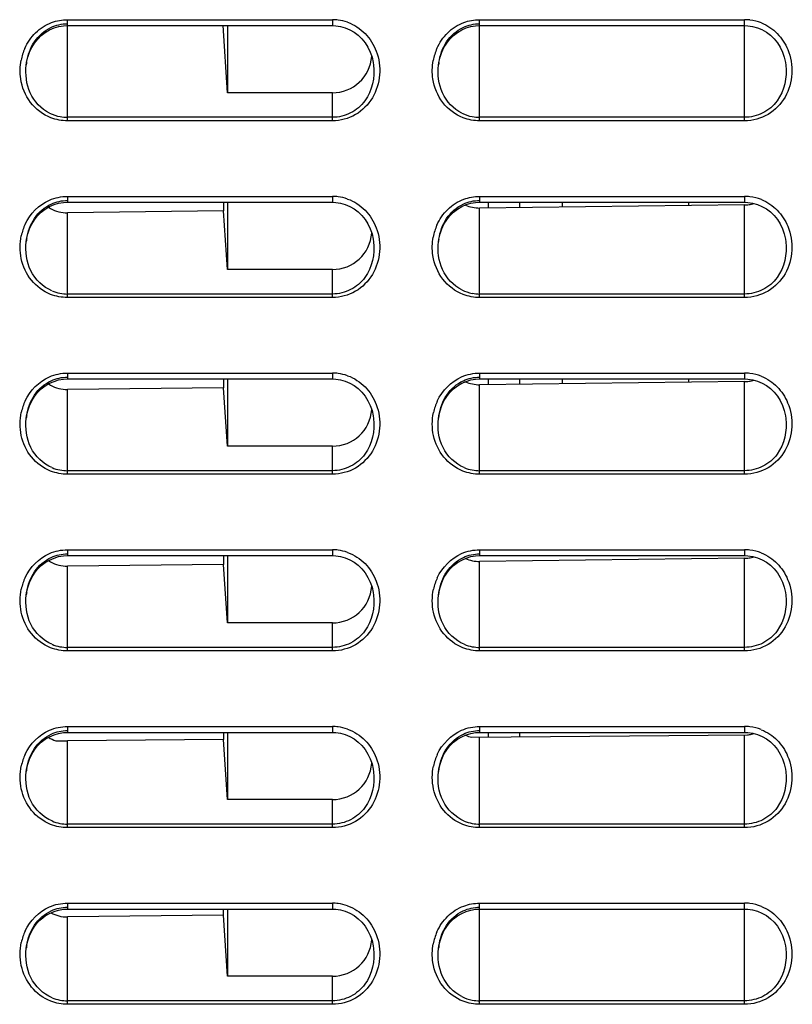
# Model space of a CAD drawing. Header units: millimetres. Extents: x 0 to 1200, y 0 to 1150.
# Tile 21 of 80: x 188 to 227, y 555 to 605. Entities that reach past the tile are written whole.
import ezdxf

# ---------------------------------------------------------------- set-up
doc = ezdxf.new("R2010")
doc.units = ezdxf.units.MM
doc.header["$LTSCALE"] = 74.962963
doc.layers.get('0').update_dxf_attribs({"linetype": 'CONTINUOUS'})
doc.layers.add('00_COMPONENTS', color=7, linetype='CONTINUOUS')

msp = doc.modelspace()

# ---------------------------------------------------------------- linework, layer by layer
at = {"color": 7, "linetype": 'CONTINUOUS'}
for p, q in [((189.213, 604.242), (189.442, 604.342)), ((189.442, 604.342), (189.679, 604.412)), ((189.679, 604.412), (189.92, 604.452)), ((189.92, 604.452), (190.124, 604.462)), ((190.124, 604.462), (203.624, 604.462)), ((198.279, 601.039), (198.053, 604.462)), ((198.279, 604.462), (198.279, 601.039)), ((203.624, 604.462), (203.792, 604.455)), ((203.792, 604.455), (204.036, 604.419)), ((204.036, 604.419), (204.278, 604.352)), ((204.278, 604.352), (204.511, 604.254)), ((210.213, 604.242), (210.442, 604.342)), ((210.442, 604.342), (210.679, 604.412)), ((210.679, 604.412), (210.92, 604.452)), ((210.92, 604.452), (211.124, 604.462)), ((211.124, 604.462), (224.624, 604.462)), ((224.624, 604.462), (224.79, 604.455)), ((224.79, 604.455), (225.034, 604.419)), ((225.034, 604.419), (225.275, 604.353)), ((225.275, 604.353), (225.509, 604.255)), ((188.608, 603.775), (188.792, 603.957)), ((188.792, 603.957), (188.995, 604.113)), ((188.995, 604.113), (189.213, 604.242)), ((204.511, 604.254), (204.733, 604.126)), ((204.733, 604.126), (204.94, 603.97)), ((204.94, 603.97), (205.127, 603.788)), ((209.609, 603.775), (209.793, 603.957)), ((209.793, 603.957), (209.995, 604.113)), ((209.995, 604.113), (210.213, 604.242)), ((225.509, 604.255), (225.731, 604.128)), ((225.731, 604.128), (225.938, 603.972)), ((225.938, 603.972), (226.126, 603.79)), ((188.192, 603.104), (188.306, 603.346)), ((188.306, 603.346), (188.446, 603.57)), ((188.446, 603.57), (188.608, 603.775)), ((205.127, 603.788), (205.293, 603.582)), ((205.293, 603.582), (205.436, 603.356)), ((205.436, 603.356), (205.552, 603.112)), ((209.192, 603.104), (209.307, 603.346)), ((209.307, 603.346), (209.446, 603.571)), ((209.446, 603.571), (209.609, 603.775)), ((226.126, 603.79), (226.292, 603.584)), ((226.292, 603.584), (226.435, 603.358)), ((226.435, 603.358), (226.552, 603.113)), ((188.046, 602.58), (188.105, 602.847)), ((188.105, 602.847), (188.192, 603.104)), ((205.552, 603.112), (205.641, 602.853)), ((205.641, 602.853), (205.701, 602.583)), ((209.046, 602.58), (209.105, 602.848)), ((209.105, 602.848), (209.192, 603.104)), ((226.552, 603.113), (226.641, 602.854)), ((226.641, 602.854), (226.701, 602.583)), ((188.028, 602.453), (188.046, 602.58)), ((188.028, 602.453), (188.029, 602.461)), ((205.701, 602.583), (205.72, 602.454)), ((209.028, 602.453), (209.046, 602.58)), ((209.028, 602.453), (209.029, 602.461)), ((226.701, 602.583), (226.72, 602.451)), ((203.624, 601.039), (198.279, 601.039)), ((189.211, 595.241), (189.44, 595.341)), ((189.44, 595.341), (189.677, 595.412)), ((189.677, 595.412), (189.918, 595.452)), ((189.918, 595.452), (190.124, 595.462)), ((190.124, 595.462), (203.624, 595.462)), ((198.083, 595.462), (198.083, 595.019)), ((198.279, 595.462), (198.279, 592.039)), ((203.624, 595.462), (203.792, 595.455)), ((203.792, 595.455), (204.036, 595.419)), ((204.036, 595.419), (204.278, 595.352)), ((204.278, 595.352), (204.511, 595.254)), ((210.213, 595.242), (210.442, 595.342)), ((210.442, 595.342), (210.679, 595.412)), ((210.679, 595.412), (210.92, 595.452)), ((210.92, 595.452), (211.124, 595.462)), ((211.124, 595.462), (224.624, 595.462)), ((224.624, 595.327), (211.124, 595.17)), ((224.624, 595.462), (224.79, 595.455)), ((224.79, 595.455), (225.034, 595.419)), ((225.034, 595.419), (225.275, 595.353)), ((225.275, 595.353), (225.509, 595.255)), ((188.607, 594.773), (188.791, 594.955)), ((188.791, 594.955), (188.993, 595.112)), ((188.993, 595.112), (189.211, 595.241)), ((198.083, 595.019), (190.124, 594.926)), ((198.279, 592.039), (198.083, 595.019)), ((204.511, 595.254), (204.733, 595.126)), ((204.733, 595.126), (204.94, 594.97)), ((204.94, 594.97), (205.127, 594.788)), ((209.609, 594.775), (209.793, 594.957)), ((209.793, 594.957), (209.995, 595.113)), ((209.995, 595.113), (210.213, 595.242)), ((225.509, 595.255), (225.731, 595.128)), ((225.731, 595.128), (225.938, 594.972)), ((225.938, 594.972), (226.126, 594.79)), ((188.192, 594.102), (188.306, 594.344)), ((188.306, 594.344), (188.445, 594.569)), ((188.445, 594.569), (188.607, 594.773)), ((205.127, 594.788), (205.293, 594.582)), ((205.293, 594.582), (205.436, 594.356)), ((205.436, 594.356), (205.552, 594.112)), ((209.192, 594.104), (209.306, 594.346)), ((209.306, 594.346), (209.446, 594.571)), ((209.446, 594.571), (209.609, 594.775)), ((226.126, 594.79), (226.292, 594.584)), ((226.292, 594.584), (226.435, 594.358)), ((226.435, 594.358), (226.551, 594.113)), ((188.046, 593.58), (188.105, 593.847)), ((188.105, 593.847), (188.192, 594.102)), ((205.552, 594.112), (205.641, 593.853)), ((205.641, 593.853), (205.701, 593.583)), ((209.046, 593.58), (209.105, 593.848)), ((209.105, 593.848), (209.192, 594.104)), ((226.551, 594.113), (226.641, 593.854)), ((226.641, 593.854), (226.701, 593.583)), ((188.028, 593.453), (188.046, 593.58)), ((188.028, 593.453), (188.029, 593.461)), ((205.701, 593.583), (205.72, 593.454)), ((209.028, 593.453), (209.046, 593.58)), ((209.028, 593.453), (209.029, 593.461)), ((226.701, 593.583), (226.72, 593.451)), ((203.624, 592.039), (198.279, 592.039)), ((189.211, 586.241), (189.44, 586.341)), ((189.44, 586.341), (189.677, 586.412)), ((189.677, 586.412), (189.918, 586.452)), ((189.918, 586.452), (190.124, 586.462)), ((190.124, 586.462), (203.624, 586.462)), ((198.083, 586.462), (198.083, 586.019)), ((198.279, 586.462), (198.279, 583.039)), ((203.624, 586.462), (203.792, 586.455)), ((203.792, 586.455), (204.036, 586.419)), ((204.036, 586.419), (204.278, 586.352)), ((204.278, 586.352), (204.511, 586.254)), ((210.211, 586.241), (210.44, 586.341)), ((210.44, 586.341), (210.677, 586.412)), ((210.677, 586.412), (210.919, 586.452)), ((210.919, 586.452), (211.124, 586.462)), ((211.124, 586.462), (224.624, 586.462)), ((224.624, 586.327), (211.124, 586.17)), ((224.624, 586.462), (224.79, 586.455)), ((224.79, 586.455), (225.035, 586.419)), ((225.035, 586.419), (225.276, 586.352)), ((225.276, 586.352), (225.51, 586.255)), ((188.607, 585.773), (188.791, 585.955)), ((188.791, 585.955), (188.993, 586.112)), ((188.993, 586.112), (189.211, 586.241)), ((198.083, 586.019), (190.124, 585.926)), ((198.279, 583.039), (198.083, 586.019)), ((204.511, 586.254), (204.733, 586.126)), ((204.733, 586.126), (204.94, 585.97)), ((204.94, 585.97), (205.127, 585.788)), ((205.127, 585.788), (205.293, 585.582)), ((209.607, 585.774), (209.791, 585.955)), ((209.791, 585.955), (209.993, 586.112)), ((209.993, 586.112), (210.211, 586.241)), ((225.51, 586.255), (225.731, 586.127)), ((225.731, 586.127), (225.938, 585.971)), ((225.938, 585.971), (226.126, 585.789)), ((226.126, 585.789), (226.293, 585.583)), ((188.192, 585.102), (188.306, 585.344)), ((188.306, 585.344), (188.445, 585.569)), ((188.445, 585.569), (188.607, 585.773)), ((205.293, 585.582), (205.436, 585.356)), ((205.436, 585.356), (205.552, 585.112)), ((209.192, 585.103), (209.306, 585.344)), ((209.306, 585.344), (209.445, 585.569)), ((209.445, 585.569), (209.607, 585.774)), ((226.293, 585.583), (226.435, 585.357)), ((226.435, 585.357), (226.552, 585.112)), ((188.046, 584.58), (188.105, 584.847)), ((188.105, 584.847), (188.192, 585.102)), ((205.552, 585.112), (205.641, 584.853)), ((205.641, 584.853), (205.701, 584.583)), ((209.046, 584.58), (209.105, 584.847)), ((209.105, 584.847), (209.192, 585.103)), ((226.552, 585.112), (226.641, 584.853)), ((226.641, 584.853), (226.701, 584.583)), ((188.028, 584.453), (188.046, 584.58)), ((188.028, 584.453), (188.029, 584.461)), ((205.701, 584.583), (205.72, 584.454)), ((209.028, 584.453), (209.046, 584.58)), ((209.028, 584.453), (209.029, 584.461)), ((226.701, 584.583), (226.719, 584.454)), ((203.624, 583.039), (198.279, 583.039)), ((189.211, 577.241), (189.44, 577.341)), ((189.44, 577.341), (189.677, 577.412)), ((189.677, 577.412), (189.918, 577.452)), ((189.918, 577.452), (190.124, 577.462)), ((190.124, 577.462), (203.624, 577.462)), ((198.083, 577.462), (198.083, 577.019)), ((198.279, 577.462), (198.279, 574.039)), ((203.624, 577.462), (203.792, 577.455)), ((203.792, 577.455), (204.036, 577.419)), ((204.036, 577.419), (204.278, 577.352)), ((204.278, 577.352), (204.511, 577.254)), ((210.211, 577.241), (210.44, 577.341)), ((210.44, 577.341), (210.677, 577.412)), ((210.677, 577.412), (210.919, 577.452)), ((210.919, 577.452), (211.124, 577.462)), ((211.124, 577.462), (224.624, 577.462)), ((224.624, 577.327), (211.124, 577.17)), ((224.624, 577.462), (224.79, 577.455)), ((224.79, 577.455), (225.035, 577.419)), ((225.035, 577.419), (225.276, 577.352)), ((225.276, 577.352), (225.51, 577.255)), ((188.445, 576.569), (188.607, 576.773)), ((188.607, 576.773), (188.791, 576.955)), ((188.791, 576.955), (188.993, 577.112)), ((188.993, 577.112), (189.211, 577.241)), ((198.083, 577.019), (190.124, 576.926)), ((198.279, 574.039), (198.083, 577.019)), ((204.511, 577.254), (204.733, 577.126)), ((204.733, 577.126), (204.94, 576.97)), ((204.94, 576.97), (205.127, 576.788)), ((205.127, 576.788), (205.293, 576.582)), ((209.445, 576.569), (209.607, 576.774)), ((209.607, 576.774), (209.791, 576.955)), ((209.791, 576.955), (209.993, 577.112)), ((209.993, 577.112), (210.211, 577.241)), ((225.51, 577.255), (225.731, 577.127)), ((225.731, 577.127), (225.938, 576.971)), ((225.938, 576.971), (226.126, 576.789)), ((226.126, 576.789), (226.293, 576.583)), ((188.192, 576.102), (188.306, 576.344)), ((188.306, 576.344), (188.445, 576.569)), ((205.293, 576.582), (205.436, 576.356)), ((205.436, 576.356), (205.552, 576.112)), ((209.192, 576.103), (209.306, 576.344)), ((209.306, 576.344), (209.445, 576.569)), ((226.293, 576.583), (226.435, 576.357)), ((226.435, 576.357), (226.552, 576.112)), ((188.046, 575.58), (188.105, 575.847)), ((188.105, 575.847), (188.192, 576.102)), ((205.552, 576.112), (205.641, 575.853)), ((205.641, 575.853), (205.701, 575.583)), ((209.046, 575.58), (209.105, 575.847)), ((209.105, 575.847), (209.192, 576.103)), ((226.552, 576.112), (226.641, 575.853)), ((226.641, 575.853), (226.701, 575.583)), ((188.028, 575.453), (188.046, 575.58)), ((188.028, 575.453), (188.029, 575.461)), ((205.701, 575.583), (205.72, 575.454)), ((209.028, 575.453), (209.046, 575.58)), ((209.028, 575.453), (209.029, 575.461)), ((226.701, 575.583), (226.719, 575.454)), ((203.624, 574.039), (198.279, 574.039)), ((188.993, 568.112), (189.211, 568.241)), ((189.211, 568.241), (189.44, 568.341)), ((189.44, 568.341), (189.677, 568.412)), ((189.677, 568.412), (189.919, 568.452)), ((189.919, 568.452), (190.124, 568.462)), ((190.124, 568.462), (203.624, 568.462)), ((198.083, 568.462), (198.083, 568.101)), ((198.279, 568.462), (198.279, 565.039)), ((203.624, 568.462), (203.792, 568.455)), ((203.792, 568.455), (204.036, 568.419)), ((204.036, 568.419), (204.278, 568.352)), ((204.278, 568.352), (204.511, 568.254)), ((204.511, 568.254), (204.733, 568.126)), ((209.993, 568.112), (210.211, 568.241)), ((210.211, 568.241), (210.44, 568.341)), ((210.44, 568.341), (210.677, 568.412)), ((210.677, 568.412), (210.919, 568.452)), ((210.73, 568.212), (224.767, 568.334)), ((210.919, 568.452), (211.124, 568.462)), ((211.124, 568.462), (224.624, 568.462)), ((224.624, 568.462), (224.79, 568.455)), ((224.79, 568.455), (225.035, 568.419)), ((225.035, 568.419), (225.276, 568.352)), ((225.276, 568.352), (225.51, 568.255)), ((225.51, 568.255), (225.731, 568.127)), ((188.445, 567.569), (188.607, 567.773)), ((188.607, 567.773), (188.791, 567.955)), ((188.791, 567.955), (188.993, 568.112)), ((189.527, 568.027), (190.123, 568.032)), ((190.124, 568.042), (198.076, 568.12)), ((198.074, 568.101), (198.083, 568.101)), ((198.279, 565.039), (198.077, 568.101)), ((204.733, 568.126), (204.94, 567.97)), ((204.94, 567.97), (205.127, 567.788)), ((205.127, 567.788), (205.293, 567.582)), ((209.445, 567.569), (209.607, 567.774)), ((209.607, 567.774), (209.791, 567.955)), ((209.791, 567.955), (209.993, 568.112)), ((225.731, 568.127), (225.938, 567.971)), ((225.938, 567.971), (226.126, 567.789)), ((226.126, 567.789), (226.293, 567.583)), ((188.192, 567.102), (188.306, 567.344)), ((188.306, 567.344), (188.445, 567.569)), ((205.293, 567.582), (205.436, 567.356)), ((205.436, 567.356), (205.552, 567.112)), ((209.192, 567.103), (209.306, 567.344)), ((209.306, 567.344), (209.445, 567.569)), ((226.293, 567.583), (226.435, 567.357)), ((226.435, 567.357), (226.552, 567.112)), ((188.046, 566.58), (188.105, 566.847)), ((188.105, 566.847), (188.192, 567.102)), ((205.552, 567.112), (205.641, 566.853)), ((205.641, 566.853), (205.701, 566.583)), ((209.046, 566.58), (209.105, 566.847)), ((209.105, 566.847), (209.192, 567.103)), ((226.552, 567.112), (226.641, 566.853)), ((226.641, 566.853), (226.701, 566.583)), ((188.028, 566.453), (188.046, 566.58)), ((188.028, 566.453), (188.029, 566.461)), ((205.701, 566.583), (205.72, 566.454)), ((209.028, 566.453), (209.046, 566.58)), ((209.028, 566.453), (209.029, 566.461)), ((226.701, 566.583), (226.719, 566.454)), ((203.624, 565.039), (198.279, 565.039)), ((188.993, 559.112), (189.211, 559.241)), ((189.211, 559.241), (189.44, 559.341)), ((189.44, 559.341), (189.677, 559.412)), ((189.677, 559.412), (189.919, 559.452)), ((189.919, 559.452), (190.124, 559.462)), ((190.124, 559.462), (203.624, 559.462)), ((198.074, 559.152), (198.074, 559.462)), ((198.279, 559.462), (198.279, 556.039)), ((203.624, 559.462), (203.792, 559.455)), ((203.792, 559.455), (204.036, 559.419)), ((204.036, 559.419), (204.278, 559.352)), ((204.278, 559.352), (204.511, 559.254)), ((204.511, 559.254), (204.733, 559.126)), ((209.995, 559.113), (210.213, 559.242)), ((210.213, 559.242), (210.442, 559.342)), ((210.442, 559.342), (210.679, 559.412)), ((210.679, 559.412), (210.92, 559.452)), ((210.92, 559.452), (211.124, 559.462)), ((211.124, 559.462), (224.624, 559.462)), ((224.624, 559.462), (224.79, 559.455)), ((224.79, 559.455), (225.034, 559.419)), ((225.034, 559.419), (225.275, 559.353)), ((225.275, 559.353), (225.509, 559.255)), ((225.509, 559.255), (225.731, 559.128)), ((188.445, 558.569), (188.607, 558.773)), ((188.607, 558.773), (188.791, 558.955)), ((188.791, 558.955), (188.993, 559.112)), ((198.074, 559.152), (190.124, 559.059)), ((198.279, 556.039), (198.074, 559.152)), ((204.733, 559.126), (204.94, 558.97)), ((204.94, 558.97), (205.127, 558.788)), ((205.127, 558.788), (205.293, 558.582)), ((209.446, 558.571), (209.609, 558.775)), ((209.609, 558.775), (209.793, 558.957)), ((209.793, 558.957), (209.995, 559.113)), ((225.731, 559.128), (225.938, 558.972)), ((225.938, 558.972), (226.126, 558.79)), ((226.126, 558.79), (226.292, 558.584)), ((188.192, 558.102), (188.306, 558.344)), ((188.306, 558.344), (188.445, 558.569)), ((205.293, 558.582), (205.436, 558.356)), ((205.436, 558.356), (205.552, 558.112)), ((209.192, 558.104), (209.307, 558.346)), ((209.307, 558.346), (209.446, 558.571)), ((226.292, 558.584), (226.435, 558.358)), ((226.435, 558.358), (226.552, 558.113)), ((188.046, 557.58), (188.105, 557.847)), ((188.105, 557.847), (188.192, 558.102)), ((205.552, 558.112), (205.641, 557.853)), ((205.641, 557.853), (205.701, 557.583)), ((209.046, 557.58), (209.105, 557.848)), ((209.105, 557.848), (209.192, 558.104)), ((226.552, 558.113), (226.641, 557.854)), ((226.641, 557.854), (226.701, 557.583)), ((188.028, 557.453), (188.046, 557.58)), ((188.028, 557.453), (188.029, 557.461)), ((205.701, 557.583), (205.72, 557.454)), ((209.028, 557.453), (209.046, 557.58)), ((209.028, 557.453), (209.029, 557.461)), ((226.701, 557.583), (226.72, 557.451)), ((203.624, 556.039), (198.279, 556.039))]:
    msp.add_line(p, q, dxfattribs=at)
at = {"color": 9, "linetype": 'CONTINUOUS'}
for p, q in [((190.124, 599.61), (190.124, 604.762)), ((190.124, 604.762), (203.624, 604.762)), ((203.624, 604.762), (203.624, 604.462)), ((211.124, 599.61), (211.124, 604.762)), ((211.124, 604.762), (224.624, 604.762)), ((224.624, 599.61), (224.624, 604.762)), ((205.718, 602.461), (205.719, 602.454)), ((226.719, 602.461), (226.72, 602.451)), ((203.624, 599.61), (203.624, 601.039)), ((203.624, 599.79), (190.124, 599.79)), ((203.624, 599.61), (190.124, 599.61)), ((224.624, 599.79), (211.124, 599.79)), ((224.624, 599.61), (211.124, 599.61)), ((190.124, 595.762), (190.124, 595.462)), ((190.124, 595.762), (203.624, 595.762)), ((203.624, 595.762), (203.624, 595.462)), ((211.124, 595.762), (211.124, 595.462)), ((211.124, 595.762), (224.624, 595.762)), ((224.624, 595.762), (224.624, 595.462)), ((224.624, 590.61), (224.624, 595.327)), ((190.124, 590.61), (190.124, 594.926)), ((211.124, 590.61), (211.124, 595.17)), ((205.718, 593.461), (205.719, 593.454)), ((226.719, 593.461), (226.72, 593.451)), ((203.624, 590.61), (203.624, 592.039)), ((203.624, 590.79), (190.124, 590.79)), ((203.624, 590.61), (190.124, 590.61)), ((224.624, 590.79), (211.124, 590.79)), ((224.624, 590.61), (211.124, 590.61)), ((190.124, 586.762), (190.124, 586.462)), ((190.124, 586.762), (203.624, 586.762)), ((203.624, 586.762), (203.624, 586.462)), ((211.124, 586.762), (211.124, 586.462)), ((211.124, 586.762), (224.624, 586.762)), ((224.624, 586.762), (224.624, 586.462)), ((224.624, 581.61), (224.624, 586.327)), ((190.124, 581.61), (190.124, 585.926)), ((211.124, 581.61), (211.124, 586.17)), ((205.718, 584.461), (205.719, 584.454)), ((226.718, 584.461), (226.719, 584.454)), ((203.624, 581.61), (203.624, 583.039)), ((203.624, 581.79), (190.124, 581.79)), ((224.624, 581.79), (211.124, 581.79)), ((203.624, 581.61), (190.124, 581.61)), ((224.624, 581.61), (211.124, 581.61)), ((190.124, 577.762), (190.124, 577.462)), ((190.124, 577.762), (203.624, 577.762)), ((203.624, 577.762), (203.624, 577.462)), ((211.124, 577.762), (211.124, 577.462)), ((211.124, 577.762), (224.624, 577.762)), ((224.624, 577.762), (224.624, 577.462)), ((224.624, 572.61), (224.624, 577.327)), ((190.124, 572.61), (190.124, 576.926)), ((211.124, 572.61), (211.124, 577.17)), ((205.718, 575.461), (205.719, 575.454)), ((226.718, 575.461), (226.719, 575.454)), ((203.624, 572.61), (203.624, 574.039)), ((203.624, 572.79), (190.124, 572.79)), ((224.624, 572.79), (211.124, 572.79)), ((203.624, 572.61), (190.124, 572.61)), ((224.624, 572.61), (211.124, 572.61)), ((190.124, 568.762), (190.124, 568.462)), ((190.124, 568.762), (203.624, 568.762)), ((203.624, 568.762), (203.624, 568.462)), ((211.124, 568.762), (211.124, 568.462)), ((211.124, 568.762), (224.624, 568.762)), ((224.624, 568.762), (224.624, 568.462)), ((224.624, 563.61), (224.624, 568.333)), ((190.124, 563.61), (190.124, 568.042)), ((211.124, 563.61), (211.124, 568.215)), ((205.718, 566.461), (205.719, 566.454)), ((226.718, 566.461), (226.719, 566.454)), ((203.624, 563.61), (203.624, 565.039)), ((203.624, 563.79), (190.124, 563.79)), ((224.624, 563.79), (211.124, 563.79)), ((203.624, 563.61), (190.124, 563.61)), ((224.624, 563.61), (211.124, 563.61)), ((190.124, 559.762), (190.124, 559.462)), ((190.124, 559.762), (203.624, 559.762)), ((203.624, 559.762), (203.624, 559.462)), ((211.124, 554.61), (211.124, 559.762)), ((211.124, 559.762), (224.624, 559.762)), ((224.624, 554.61), (224.624, 559.762)), ((190.124, 554.61), (190.124, 559.059)), ((205.718, 557.461), (205.719, 557.454)), ((226.719, 557.461), (226.72, 557.451)), ((203.624, 554.61), (203.624, 556.039)), ((203.624, 554.79), (190.124, 554.79)), ((224.624, 554.79), (211.124, 554.79)), ((203.624, 554.61), (190.124, 554.61)), ((224.624, 554.61), (211.124, 554.61))]:
    msp.add_line(p, q, dxfattribs=at)
for centre, radius, start, end in [((203.623, 602.473), 2.289, 82.5214, 89.9901), ((203.62, 602.458), 2.305, 70.2919, 82.4952), ((224.623, 602.473), 2.29, 83.1658, 89.991), ((224.619, 602.454), 2.309, 68.1382, 83.1208), ((190.476, 602.182), 2.762, 156.0982, 169.2628), ((211.478, 602.182), 2.764, 156.293, 169.4974), ((203.623, 593.473), 2.289, 82.5214, 89.9901), ((203.62, 593.458), 2.305, 70.2919, 82.4952), ((224.623, 593.473), 2.29, 83.1637, 89.991), ((224.619, 593.454), 2.309, 68.1314, 83.1186), ((190.464, 593.186), 2.75, 154.9997, 167.9357), ((211.477, 593.182), 2.763, 156.1992, 169.3845), ((203.623, 584.473), 2.289, 82.5214, 89.9901), ((203.62, 584.458), 2.305, 70.2919, 82.4952), ((224.623, 584.473), 2.289, 83.2129, 89.9919), ((224.619, 584.454), 2.309, 68.2806, 83.169), ((190.464, 584.186), 2.75, 154.9997, 167.9357), ((211.466, 584.185), 2.752, 155.18, 168.1539), ((203.623, 575.473), 2.289, 82.5214, 89.9901), ((224.623, 575.473), 2.289, 83.2129, 89.9919), ((203.62, 575.458), 2.305, 70.2919, 82.4952), ((224.619, 575.454), 2.309, 68.2806, 83.169), ((190.464, 575.186), 2.75, 154.9997, 167.9357), ((211.466, 575.185), 2.752, 155.18, 168.1539), ((203.623, 566.473), 2.289, 82.5214, 89.9901), ((203.62, 566.458), 2.305, 70.2919, 82.4952), ((224.623, 566.473), 2.289, 83.2129, 89.9919), ((224.619, 566.454), 2.309, 68.2806, 83.169), ((190.464, 566.186), 2.75, 155.0776, 168.03), ((211.466, 566.185), 2.752, 155.2138, 168.1947), ((203.623, 557.473), 2.289, 82.5214, 89.9901), ((203.62, 557.458), 2.305, 70.2919, 82.4952), ((224.623, 557.473), 2.29, 83.1658, 89.991), ((224.619, 557.454), 2.309, 68.1382, 83.1208), ((190.465, 557.186), 2.751, 155.0978, 168.0544), ((211.478, 557.182), 2.764, 156.293, 169.4974)]:
    msp.add_arc(centre, radius, start, end, dxfattribs=at)
at = {"color": 7, "linetype": 'CONTINUOUS'}
for centre, radius, start, end in [((191, 602.117), 2.991, 170.8806, 173.3891), ((212, 602.117), 2.99, 170.9339, 173.3881), ((190.127, 601.845), 2.056, 243.7464, 259.4507), ((190.124, 601.839), 2.049, 259.5037, 269.9857), ((211.127, 601.845), 2.056, 243.845, 259.4896), ((211.124, 601.839), 2.049, 259.5422, 269.9856), ((224.604, 596.994), 1.668, 270.6931, 278.4296), ((224.598, 597.031), 1.705, 278.4191, 286.9773), ((190.101, 596.622), 1.695, 236.3709, 240.5635), ((191.02, 593.115), 3.011, 172.0118, 173.3903), ((190.994, 593.118), 2.984, 170.7103, 172.0116), ((212, 593.117), 2.991, 170.9087, 173.3886), ((190.126, 592.84), 2.05, 247.3878, 259.2483), ((190.124, 592.839), 2.049, 259.2758, 269.9862), ((211.127, 592.845), 2.056, 243.7977, 259.471), ((211.124, 592.839), 2.049, 259.5237, 269.9857), ((224.604, 587.994), 1.668, 270.6931, 278.4296), ((224.598, 588.031), 1.705, 278.4191, 286.9787), ((190.101, 587.622), 1.695, 236.3709, 240.5635), ((191.02, 584.115), 3.011, 172.0118, 173.3903), ((190.994, 584.118), 2.984, 170.7103, 172.0116), ((212.019, 584.115), 3.01, 172.2059, 173.3899), ((211.994, 584.118), 2.985, 170.7108, 172.2063), ((190.126, 583.84), 2.05, 247.3878, 259.2483), ((190.124, 583.839), 2.049, 259.2758, 269.9862), ((211.126, 583.84), 2.05, 247.4702, 259.2869), ((211.124, 583.839), 2.049, 259.3143, 269.9862), ((224.604, 578.994), 1.668, 270.6931, 278.4296), ((224.598, 579.031), 1.705, 278.4191, 286.9787), ((190.101, 578.622), 1.695, 236.3709, 240.5635), ((191.02, 575.115), 3.011, 172.0118, 173.3903), ((190.994, 575.118), 2.984, 170.7103, 172.0116), ((212.019, 575.115), 3.01, 172.2059, 173.3899), ((211.994, 575.118), 2.985, 170.7108, 172.2063), ((190.126, 574.84), 2.05, 247.3878, 259.2483), ((190.124, 574.839), 2.049, 259.2758, 269.9862), ((211.126, 574.84), 2.05, 247.4702, 259.2869), ((211.124, 574.839), 2.049, 259.3143, 269.9862), ((211.104, 569.849), 1.679, 245.2896, 257.1454), ((224.604, 569.999), 1.672, 275.5813, 283.097), ((224.597, 570.029), 1.703, 283.0817, 286.9476), ((190.103, 569.626), 1.699, 236.3422, 250.1847), ((191.02, 566.115), 3.011, 172.0921, 173.3901), ((190.994, 566.118), 2.984, 170.7093, 172.0923), ((212.019, 566.115), 3.01, 172.2459, 173.3898), ((211.994, 566.118), 2.985, 170.712, 172.2464), ((190.126, 565.84), 2.05, 247.4235, 259.265), ((190.124, 565.839), 2.049, 259.2925, 269.9862), ((211.126, 565.84), 2.05, 247.4855, 259.2941), ((211.124, 565.839), 2.049, 259.3214, 269.9862), ((191.02, 557.115), 3.011, 172.1138, 173.3901), ((190.994, 557.118), 2.985, 170.7093, 172.1139), ((212, 557.117), 2.99, 170.9339, 173.3881), ((190.126, 556.84), 2.05, 247.4327, 259.2693), ((190.124, 556.839), 2.049, 259.2968, 269.9862), ((211.127, 556.845), 2.056, 243.845, 259.4896), ((211.124, 556.839), 2.049, 259.5422, 269.9856)]:
    msp.add_arc(centre, radius, start, end, dxfattribs=at)
for centre, end_param in [((203.624, 603.052), 1.490219), ((203.624, 594.052), 1.490225), ((203.624, 585.052), 1.490225), ((203.624, 576.052), 1.490225), ((203.624, 567.052), 1.490225), ((203.624, 558.052), 1.490219)]:
    msp.add_ellipse(centre, major_axis=(0, -2.013), ratio=1, start_param=0, end_param=end_param, dxfattribs=at)
at = {"color": 9, "linetype": 'CONTINUOUS'}
for points, knots in [([(187.95, 603.301), (188.082, 603.596), (188.455, 604.144), (189.017, 604.503), (189.319, 604.616)], [0, 0, 0, 0, 0.500355, 1, 1, 1, 1]), ([(204.398, 604.628), (204.729, 604.509), (205.346, 604.11), (205.73, 603.491), (205.855, 603.161)], [0, 0, 0, 0, 0.499482, 1, 1, 1, 1]), ([(208.947, 603.293), (209.077, 603.589), (209.45, 604.14), (210.014, 604.501), (210.316, 604.615)], [0, 0, 0, 0, 0.500359, 1, 1, 1, 1]), ([(225.479, 604.597), (225.78, 604.476), (226.336, 604.101), (226.698, 603.541), (226.823, 603.241)], [0, 0, 0, 0, 0.499613, 1, 1, 1, 1]), ([(205.855, 603.161), (206, 602.78), (206.118, 601.943), (205.749, 600.736), (204.856, 599.833), (204.029, 599.61), (203.624, 599.61)], [0, 0, 0, 0, 0.250696, 0.501021, 0.750716, 1, 1, 1, 1]), ([(226.823, 603.241), (226.982, 602.859), (227.126, 602.01), (226.775, 600.774), (225.878, 599.841), (225.036, 599.61), (224.624, 599.61)], [0, 0, 0, 0, 0.250647, 0.500991, 0.750701, 1, 1, 1, 1]), ([(205.719, 602.454), (205.79, 601.833), (205.584, 600.789), (204.589, 599.946), (203.942, 599.79), (203.624, 599.79)], [0, 0, 0, 0, 0.495237, 0.747683, 1, 1, 1, 1]), ([(226.72, 602.451), (226.79, 601.83), (226.582, 600.788), (225.588, 599.946), (224.942, 599.79), (224.624, 599.79)], [0, 0, 0, 0, 0.49521, 0.747656, 1, 1, 1, 1]), ([(189.286, 599.766), (188.881, 599.922), (188.147, 600.479), (187.807, 601.324), (187.743, 601.755)], [0, 0, 0, 0, 0.499294, 1, 1, 1, 1]), ([(210.289, 599.765), (209.885, 599.92), (209.152, 600.472), (208.811, 601.313), (208.745, 601.742)], [0, 0, 0, 0, 0.499301, 1, 1, 1, 1]), ([(204.398, 595.628), (204.729, 595.509), (205.346, 595.11), (205.73, 594.491), (205.855, 594.161)], [0, 0, 0, 0, 0.499482, 1, 1, 1, 1]), ([(208.948, 594.297), (209.079, 594.593), (209.453, 595.142), (210.015, 595.502), (210.318, 595.616)], [0, 0, 0, 0, 0.500357, 1, 1, 1, 1]), ([(225.479, 595.597), (225.78, 595.476), (226.337, 595.101), (226.699, 594.541), (226.823, 594.241)], [0, 0, 0, 0, 0.499613, 1, 1, 1, 1]), ([(205.855, 594.161), (206, 593.78), (206.118, 592.943), (205.749, 591.736), (204.856, 590.833), (204.029, 590.61), (203.624, 590.61)], [0, 0, 0, 0, 0.250696, 0.501021, 0.750716, 1, 1, 1, 1]), ([(226.823, 594.241), (226.982, 593.858), (227.126, 593.009), (226.775, 591.773), (225.878, 590.841), (225.036, 590.61), (224.624, 590.61)], [0, 0, 0, 0, 0.250647, 0.500991, 0.750701, 1, 1, 1, 1]), ([(205.719, 593.454), (205.79, 592.833), (205.584, 591.789), (204.589, 590.946), (203.942, 590.79), (203.624, 590.79)], [0, 0, 0, 0, 0.495237, 0.747683, 1, 1, 1, 1]), ([(226.72, 593.451), (226.79, 592.83), (226.582, 591.788), (225.588, 590.946), (224.942, 590.79), (224.624, 590.79)], [0, 0, 0, 0, 0.49521, 0.747656, 1, 1, 1, 1]), ([(189.268, 590.773), (188.892, 590.922), (188.208, 591.427), (187.857, 592.194), (187.773, 592.59)], [0, 0, 0, 0, 0.499402, 1, 1, 1, 1]), ([(210.287, 590.766), (209.883, 590.921), (209.15, 591.475), (208.809, 592.319), (208.744, 592.748)], [0, 0, 0, 0, 0.499298, 1, 1, 1, 1]), ([(204.398, 586.628), (204.729, 586.509), (205.346, 586.11), (205.73, 585.491), (205.855, 585.161)], [0, 0, 0, 0, 0.499482, 1, 1, 1, 1]), ([(225.474, 586.599), (225.774, 586.479), (226.328, 586.108), (226.692, 585.553), (226.817, 585.255)], [0, 0, 0, 0, 0.499617, 1, 1, 1, 1]), ([(205.855, 585.161), (206, 584.78), (206.118, 583.943), (205.749, 582.736), (204.856, 581.833), (204.029, 581.61), (203.624, 581.61)], [0, 0, 0, 0, 0.250696, 0.501021, 0.750716, 1, 1, 1, 1]), ([(226.817, 585.255), (226.979, 584.872), (227.127, 584.021), (226.779, 582.78), (225.882, 581.843), (225.037, 581.61), (224.624, 581.61)], [0, 0, 0, 0, 0.250648, 0.500998, 0.750708, 1, 1, 1, 1]), ([(205.719, 584.454), (205.79, 583.833), (205.584, 582.789), (204.589, 581.946), (203.942, 581.79), (203.624, 581.79)], [0, 0, 0, 0, 0.495237, 0.747683, 1, 1, 1, 1]), ([(226.719, 584.454), (226.79, 583.833), (226.583, 582.789), (225.589, 581.946), (224.942, 581.79), (224.624, 581.79)], [0, 0, 0, 0, 0.495211, 0.747658, 1, 1, 1, 1]), ([(189.268, 581.773), (188.892, 581.922), (188.208, 582.427), (187.857, 583.194), (187.773, 583.59)], [0, 0, 0, 0, 0.499402, 1, 1, 1, 1]), ([(210.271, 581.772), (209.896, 581.919), (209.214, 582.421), (208.861, 583.184), (208.775, 583.578)], [0, 0, 0, 0, 0.499408, 1, 1, 1, 1]), ([(204.398, 577.628), (204.729, 577.509), (205.346, 577.11), (205.73, 576.491), (205.855, 576.161)], [0, 0, 0, 0, 0.499482, 1, 1, 1, 1]), ([(225.474, 577.599), (225.774, 577.479), (226.328, 577.108), (226.692, 576.553), (226.817, 576.255)], [0, 0, 0, 0, 0.499617, 1, 1, 1, 1]), ([(226.817, 576.255), (226.979, 575.872), (227.127, 575.021), (226.779, 573.78), (225.882, 572.843), (225.037, 572.61), (224.624, 572.61)], [0, 0, 0, 0, 0.250648, 0.500998, 0.750708, 1, 1, 1, 1]), ([(205.855, 576.161), (206, 575.78), (206.118, 574.943), (205.749, 573.736), (204.856, 572.833), (204.029, 572.61), (203.624, 572.61)], [0, 0, 0, 0, 0.250696, 0.501021, 0.750716, 1, 1, 1, 1]), ([(205.719, 575.454), (205.79, 574.833), (205.584, 573.789), (204.589, 572.946), (203.942, 572.79), (203.624, 572.79)], [0, 0, 0, 0, 0.495237, 0.747683, 1, 1, 1, 1]), ([(226.719, 575.454), (226.79, 574.833), (226.583, 573.789), (225.589, 572.946), (224.942, 572.79), (224.624, 572.79)], [0, 0, 0, 0, 0.495211, 0.747658, 1, 1, 1, 1]), ([(189.268, 572.773), (188.892, 572.922), (188.208, 573.427), (187.857, 574.194), (187.773, 574.59)], [0, 0, 0, 0, 0.499402, 1, 1, 1, 1]), ([(210.271, 572.772), (209.896, 572.919), (209.214, 573.421), (208.861, 574.184), (208.775, 574.578)], [0, 0, 0, 0, 0.499408, 1, 1, 1, 1]), ([(204.398, 568.628), (204.729, 568.509), (205.346, 568.11), (205.73, 567.491), (205.855, 567.161)], [0, 0, 0, 0, 0.499482, 1, 1, 1, 1]), ([(225.474, 568.599), (225.774, 568.479), (226.328, 568.108), (226.692, 567.553), (226.817, 567.255)], [0, 0, 0, 0, 0.499617, 1, 1, 1, 1]), ([(226.817, 567.255), (226.979, 566.872), (227.127, 566.021), (226.779, 564.78), (225.882, 563.843), (225.037, 563.61), (224.624, 563.61)], [0, 0, 0, 0, 0.250648, 0.500998, 0.750708, 1, 1, 1, 1]), ([(205.855, 567.161), (206, 566.78), (206.118, 565.943), (205.749, 564.736), (204.856, 563.833), (204.029, 563.61), (203.624, 563.61)], [0, 0, 0, 0, 0.250696, 0.501021, 0.750716, 1, 1, 1, 1]), ([(205.719, 566.454), (205.79, 565.833), (205.584, 564.789), (204.589, 563.946), (203.942, 563.79), (203.624, 563.79)], [0, 0, 0, 0, 0.495237, 0.747683, 1, 1, 1, 1]), ([(226.719, 566.454), (226.79, 565.833), (226.583, 564.789), (225.589, 563.946), (224.942, 563.79), (224.624, 563.79)], [0, 0, 0, 0, 0.495211, 0.747658, 1, 1, 1, 1]), ([(189.269, 563.773), (188.894, 563.921), (188.21, 564.425), (187.859, 565.19), (187.774, 565.585)], [0, 0, 0, 0, 0.499404, 1, 1, 1, 1]), ([(210.271, 563.772), (209.897, 563.919), (209.215, 564.42), (208.862, 565.182), (208.776, 565.576)], [0, 0, 0, 0, 0.499409, 1, 1, 1, 1]), ([(204.398, 559.628), (204.729, 559.509), (205.346, 559.11), (205.73, 558.491), (205.855, 558.161)], [0, 0, 0, 0, 0.499482, 1, 1, 1, 1]), ([(208.947, 558.293), (209.077, 558.589), (209.45, 559.14), (210.014, 559.501), (210.316, 559.615)], [0, 0, 0, 0, 0.500359, 1, 1, 1, 1]), ([(225.479, 559.597), (225.78, 559.476), (226.336, 559.101), (226.698, 558.541), (226.823, 558.241)], [0, 0, 0, 0, 0.499613, 1, 1, 1, 1]), ([(226.823, 558.241), (226.982, 557.859), (227.126, 557.01), (226.775, 555.774), (225.878, 554.841), (225.036, 554.61), (224.624, 554.61)], [0, 0, 0, 0, 0.250647, 0.500991, 0.750701, 1, 1, 1, 1]), ([(205.855, 558.161), (206, 557.78), (206.118, 556.943), (205.749, 555.736), (204.856, 554.833), (204.029, 554.61), (203.624, 554.61)], [0, 0, 0, 0, 0.250696, 0.501021, 0.750716, 1, 1, 1, 1]), ([(205.719, 557.454), (205.79, 556.833), (205.584, 555.789), (204.589, 554.946), (203.942, 554.79), (203.624, 554.79)], [0, 0, 0, 0, 0.495237, 0.747683, 1, 1, 1, 1]), ([(226.72, 557.451), (226.79, 556.83), (226.582, 555.788), (225.588, 554.946), (224.942, 554.79), (224.624, 554.79)], [0, 0, 0, 0, 0.49521, 0.747656, 1, 1, 1, 1]), ([(210.289, 554.765), (209.885, 554.92), (209.152, 555.472), (208.811, 556.313), (208.745, 556.742)], [0, 0, 0, 0, 0.499301, 1, 1, 1, 1]), ([(189.27, 554.772), (188.894, 554.92), (188.211, 555.424), (187.859, 556.189), (187.774, 556.584)], [0, 0, 0, 0, 0.499405, 1, 1, 1, 1])]:
    msp.add_open_spline(points, degree=3, knots=knots, dxfattribs=at)
at = {"color": 7, "linetype": 'CONTINUOUS'}
for points, knots in [([(188.047, 602.591), (188.106, 602.958), (188.359, 603.684), (188.947, 604.208), (189.283, 604.367)], [0, 0, 0, 0, 0.499868, 1, 1, 1, 1]), ([(209.047, 602.588), (209.105, 602.955), (209.358, 603.682), (209.945, 604.207), (210.281, 604.366)], [0, 0, 0, 0, 0.499867, 1, 1, 1, 1]), ([(189.218, 600.002), (188.791, 600.213), (188.077, 600.976), (187.974, 601.979), (188.028, 602.453)], [0, 0, 0, 0, 0.49952, 1, 1, 1, 1]), ([(210.221, 600), (209.793, 600.211), (209.078, 600.975), (208.974, 601.978), (209.028, 602.453)], [0, 0, 0, 0, 0.499511, 1, 1, 1, 1]), ([(188.049, 593.6), (188.109, 593.968), (188.366, 594.695), (188.958, 595.217), (189.297, 595.373)], [0, 0, 0, 0, 0.499875, 1, 1, 1, 1]), ([(209.047, 593.589), (209.106, 593.956), (209.358, 594.683), (209.946, 595.208), (210.282, 595.367)], [0, 0, 0, 0, 0.499868, 1, 1, 1, 1]), ([(189.337, 590.948), (188.879, 591.139), (188.09, 591.906), (187.972, 592.958), (188.028, 593.453)], [0, 0, 0, 0, 0.499321, 1, 1, 1, 1]), ([(210.22, 591.001), (209.792, 591.212), (209.078, 591.975), (208.974, 592.979), (209.028, 593.453)], [0, 0, 0, 0, 0.499515, 1, 1, 1, 1]), ([(188.049, 584.6), (188.109, 584.968), (188.366, 585.695), (188.958, 586.217), (189.297, 586.373)], [0, 0, 0, 0, 0.499875, 1, 1, 1, 1]), ([(209.049, 584.6), (209.109, 584.967), (209.365, 585.694), (209.957, 586.216), (210.294, 586.372)], [0, 0, 0, 0, 0.499873, 1, 1, 1, 1]), ([(189.337, 581.948), (188.879, 582.139), (188.09, 582.906), (187.972, 583.958), (188.028, 584.453)], [0, 0, 0, 0, 0.499321, 1, 1, 1, 1]), ([(210.34, 581.947), (209.881, 582.137), (209.09, 582.905), (208.972, 583.958), (209.028, 584.453)], [0, 0, 0, 0, 0.499313, 1, 1, 1, 1]), ([(188.049, 575.6), (188.109, 575.968), (188.366, 576.695), (188.958, 577.217), (189.297, 577.373)], [0, 0, 0, 0, 0.499875, 1, 1, 1, 1]), ([(209.049, 575.6), (209.109, 575.967), (209.365, 576.694), (209.957, 577.216), (210.294, 577.372)], [0, 0, 0, 0, 0.499873, 1, 1, 1, 1]), ([(189.337, 572.948), (188.879, 573.139), (188.09, 573.906), (187.972, 574.958), (188.028, 575.453)], [0, 0, 0, 0, 0.499321, 1, 1, 1, 1]), ([(210.34, 572.947), (209.881, 573.137), (209.09, 573.905), (208.972, 574.958), (209.028, 575.453)], [0, 0, 0, 0, 0.499313, 1, 1, 1, 1]), ([(188.049, 566.6), (188.109, 566.968), (188.365, 567.694), (188.958, 568.216), (189.296, 568.373)], [0, 0, 0, 0, 0.499874, 1, 1, 1, 1]), ([(209.048, 566.6), (209.109, 566.967), (209.365, 567.693), (209.956, 568.215), (210.294, 568.372)], [0, 0, 0, 0, 0.499873, 1, 1, 1, 1]), ([(189.338, 563.947), (188.879, 564.138), (188.09, 564.906), (187.972, 565.958), (188.028, 566.453)], [0, 0, 0, 0, 0.499317, 1, 1, 1, 1]), ([(210.34, 563.946), (209.881, 564.137), (209.09, 564.905), (208.972, 565.958), (209.028, 566.453)], [0, 0, 0, 0, 0.499311, 1, 1, 1, 1]), ([(188.049, 557.6), (188.109, 557.968), (188.365, 558.694), (188.957, 559.216), (189.295, 559.373)], [0, 0, 0, 0, 0.499874, 1, 1, 1, 1]), ([(209.047, 557.588), (209.105, 557.955), (209.358, 558.682), (209.945, 559.207), (210.281, 559.366)], [0, 0, 0, 0, 0.499867, 1, 1, 1, 1]), ([(189.339, 554.947), (188.88, 555.138), (188.09, 555.906), (187.972, 556.958), (188.028, 557.453)], [0, 0, 0, 0, 0.499317, 1, 1, 1, 1]), ([(210.221, 555), (209.793, 555.211), (209.078, 555.975), (208.974, 556.978), (209.028, 557.453)], [0, 0, 0, 0, 0.499511, 1, 1, 1, 1])]:
    msp.add_open_spline(points, degree=3, knots=knots, dxfattribs=at)
for points in [[(189.283, 604.367), (189.543, 604.49), (189.837, 604.556), (190.124, 604.556)], [(210.281, 604.366), (210.541, 604.489), (210.836, 604.556), (211.124, 604.556)], [(189.297, 595.373), (189.553, 595.492), (189.841, 595.556), (190.124, 595.556)], [(210.282, 595.367), (210.542, 595.489), (210.836, 595.556), (211.124, 595.556)], [(210.404, 595.323), (210.627, 595.22), (210.879, 595.167), (211.124, 595.17)], [(189.268, 595.145), (189.525, 595), (189.829, 594.923), (190.124, 594.926)], [(189.297, 586.373), (189.553, 586.492), (189.841, 586.556), (190.124, 586.556)], [(210.294, 586.372), (210.551, 586.492), (210.841, 586.556), (211.124, 586.556)], [(210.404, 586.323), (210.627, 586.22), (210.879, 586.167), (211.124, 586.17)], [(189.268, 586.145), (189.525, 586), (189.829, 585.923), (190.124, 585.926)], [(189.297, 577.373), (189.553, 577.492), (189.841, 577.556), (190.124, 577.556)], [(210.294, 577.372), (210.551, 577.492), (210.841, 577.556), (211.124, 577.556)], [(210.404, 577.323), (210.627, 577.22), (210.879, 577.167), (211.124, 577.17)], [(189.268, 577.145), (189.525, 577), (189.829, 576.923), (190.124, 576.926)], [(189.296, 568.373), (189.552, 568.492), (189.841, 568.556), (190.124, 568.556)], [(210.294, 568.372), (210.551, 568.492), (210.841, 568.556), (211.124, 568.556)], [(189.275, 559.276), (189.529, 559.133), (189.832, 559.056), (190.124, 559.059)], [(189.295, 559.373), (189.552, 559.492), (189.841, 559.556), (190.124, 559.556)], [(210.281, 559.366), (210.541, 559.489), (210.836, 559.556), (211.124, 559.556)]]:
    msp.add_open_spline(points, degree=3, dxfattribs=at)
at = {"color": 9, "linetype": 'CONTINUOUS'}
for points in [[(189.319, 604.616), (189.574, 604.712), (189.851, 604.762), (190.124, 604.762)], [(210.316, 604.615), (210.572, 604.712), (210.85, 604.762), (211.124, 604.762)], [(187.743, 601.755), (187.696, 602.065), (187.703, 602.388), (187.762, 602.697)], [(208.745, 601.742), (208.697, 602.053), (208.702, 602.376), (208.76, 602.686)], [(190.124, 599.61), (189.84, 599.61), (189.551, 599.664), (189.286, 599.766)], [(211.124, 599.61), (210.841, 599.61), (210.553, 599.663), (210.289, 599.765)], [(187.972, 594.348), (188.218, 594.874), (188.677, 595.341), (189.21, 595.572)], [(189.21, 595.572), (189.495, 595.696), (189.813, 595.762), (190.124, 595.762)], [(210.318, 595.616), (210.573, 595.712), (210.851, 595.762), (211.124, 595.762)], [(187.773, 592.59), (187.692, 592.972), (187.693, 593.379), (187.775, 593.761)], [(208.744, 592.748), (208.697, 593.059), (208.703, 593.382), (208.761, 593.691)], [(190.124, 590.61), (189.833, 590.61), (189.538, 590.666), (189.268, 590.773)], [(211.124, 590.61), (210.84, 590.61), (210.552, 590.664), (210.287, 590.766)], [(187.972, 585.348), (188.218, 585.874), (188.677, 586.341), (189.21, 586.572)], [(189.21, 586.572), (189.495, 586.696), (189.813, 586.762), (190.124, 586.762)], [(208.968, 585.34), (209.213, 585.869), (209.674, 586.339), (210.208, 586.571)], [(210.208, 586.571), (210.494, 586.696), (210.812, 586.762), (211.124, 586.762)], [(187.773, 583.59), (187.692, 583.972), (187.693, 584.379), (187.775, 584.761)], [(208.775, 583.578), (208.692, 583.96), (208.692, 584.368), (208.773, 584.75)], [(190.124, 581.61), (189.833, 581.61), (189.538, 581.666), (189.268, 581.773)], [(211.124, 581.61), (210.834, 581.61), (210.54, 581.666), (210.271, 581.772)], [(189.21, 577.572), (189.495, 577.696), (189.813, 577.762), (190.124, 577.762)], [(210.208, 577.571), (210.494, 577.696), (210.812, 577.762), (211.124, 577.762)], [(187.972, 576.348), (188.218, 576.874), (188.677, 577.341), (189.21, 577.572)], [(208.968, 576.34), (209.213, 576.869), (209.674, 577.339), (210.208, 577.571)], [(187.773, 574.59), (187.692, 574.972), (187.693, 575.379), (187.775, 575.761)], [(208.775, 574.578), (208.692, 574.96), (208.692, 575.368), (208.773, 575.75)], [(190.124, 572.61), (189.833, 572.61), (189.538, 572.666), (189.268, 572.773)], [(211.124, 572.61), (210.834, 572.61), (210.54, 572.666), (210.271, 572.772)], [(189.209, 568.572), (189.495, 568.696), (189.812, 568.762), (190.124, 568.762)], [(210.207, 568.571), (210.493, 568.696), (210.812, 568.762), (211.124, 568.762)], [(187.97, 567.345), (188.216, 567.871), (188.676, 568.34), (189.209, 568.572)], [(208.967, 567.339), (209.212, 567.868), (209.673, 568.338), (210.207, 568.571)], [(187.774, 565.585), (187.692, 565.967), (187.693, 566.374), (187.774, 566.756)], [(208.776, 565.576), (208.692, 565.958), (208.692, 566.366), (208.772, 566.748)], [(190.124, 563.61), (189.834, 563.61), (189.539, 563.666), (189.269, 563.773)], [(211.124, 563.61), (210.835, 563.61), (210.541, 563.666), (210.271, 563.772)], [(189.209, 559.572), (189.494, 559.696), (189.812, 559.762), (190.124, 559.762)], [(210.316, 559.615), (210.572, 559.712), (210.85, 559.762), (211.124, 559.762)], [(187.97, 558.344), (188.215, 558.871), (188.675, 559.34), (189.209, 559.572)], [(187.774, 556.584), (187.692, 556.965), (187.693, 557.373), (187.774, 557.755)], [(208.745, 556.742), (208.697, 557.053), (208.702, 557.376), (208.76, 557.686)], [(190.124, 554.61), (189.834, 554.61), (189.539, 554.666), (189.27, 554.772)], [(211.124, 554.61), (210.841, 554.61), (210.553, 554.663), (210.289, 554.765)]]:
    msp.add_open_spline(points, degree=3, dxfattribs=at)
at = {"layer": '00_COMPONENTS', "color": 7, "linetype": 'CONTINUOUS'}
for p, q in [((211.574, 595.175), (211.574, 595.462)), ((213.174, 595.194), (213.174, 595.462)), ((221.774, 595.294), (221.774, 595.462)), ((211.574, 586.175), (211.574, 586.462)), ((213.174, 586.194), (213.174, 586.462)), ((221.774, 586.294), (221.774, 586.462)), ((211.574, 568.219), (211.574, 568.462)), ((213.174, 568.233), (213.174, 568.462))]:
    msp.add_line(p, q, dxfattribs=at)
at = {"layer": '00_COMPONENTS', "color": 6, "linetype": 'CONTINUOUS'}
for p, q in [((215.324, 595.462), (215.324, 595.219)), ((215.324, 586.462), (215.324, 586.219))]:
    msp.add_line(p, q, dxfattribs=at)

doc.saveas('drawing.dxf')
